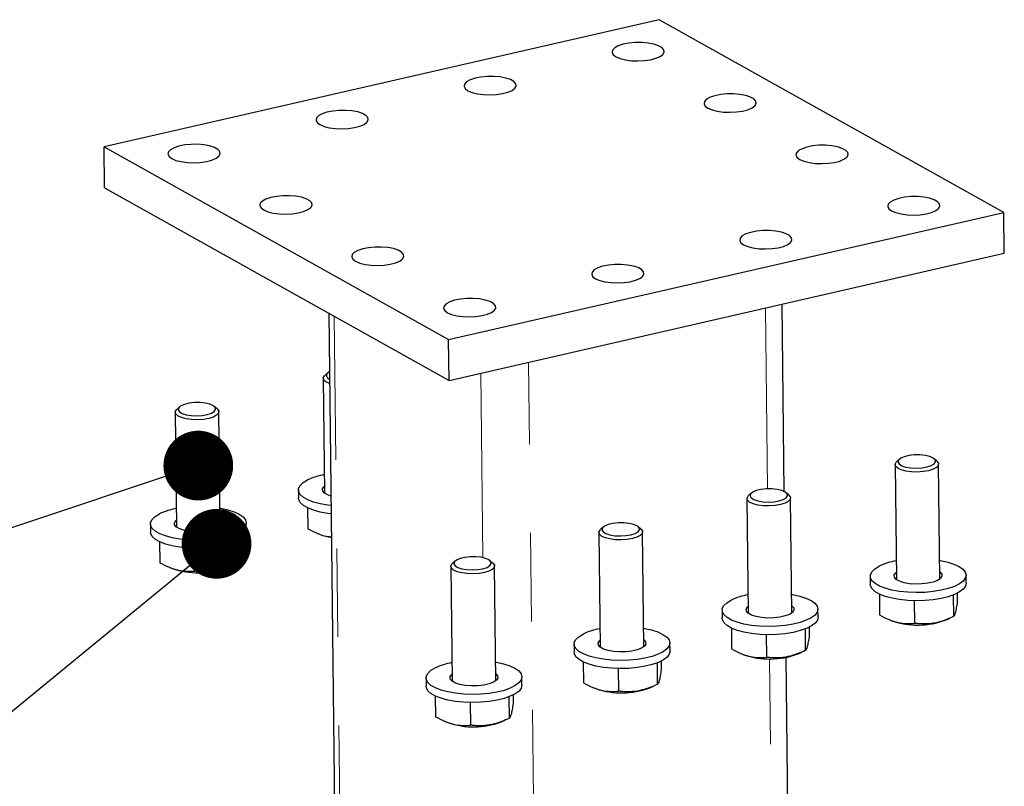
# Model space of a CAD drawing. Header units: millimetres. Extents: x 0 to 841, y 0 to 594.
# Tile 66 of 107: x 372 to 386, y 413 to 424. Entities that reach past the tile are written whole.
import ezdxf

# ---------------------------------------------------------------- set-up
doc = ezdxf.new("R2010")
doc.units = ezdxf.units.MM
doc.linetypes.add('PHANTOM', pattern=[12.7, 6.35, -1.27, 1.27, -1.27, 1.27, -1.27])
doc.layers.add('NOTES', color=6, linetype='Continuous')
doc.layers.add('TRAIT-FORT', color=4, linetype='Continuous', lineweight=25)
doc.dimstyles.new('SLDDIMSTYLE1', dxfattribs={"dimtxt": 0.18, "dimasz": 1, "dimexe": 0, "dimexo": 0.0625, "dimgap": 0, "dimtad": 0, "dimtih": 1, "dimtoh": 1, "dimdec": 0, "dimrnd": 1e-09, "dimzin": 0, "dimdsep": 46, "dimtxsty": 'Standard', "dimblk1": 'DOT', "dimblk2": 'DOT', "dimsah": 1, "dimcen": 0.09, "dimadec": 0, "dimazin": 0, "dimtfac": 1, "dimtdec": 0, "dimtofl": 0, "dimtmove": 0, "dimatfit": 3, "dimldrblk": 'DOT', "dimfxl": 1, "dimfrac": 2, "dimtolj": 1, "dimtzin": 0, "dimarcsym": 0})

# ---------------------------------------------------------------- blocks, each defined once
blk = doc.blocks.new('_Dot')
at = {"color": 0, "linetype": 'ByBlock', "lineweight": -2}
blk.add_line((-0.5, 0), (-1, 0), dxfattribs=at)
at = {"color": 0, "linetype": 'ByBlock', "const_width": 0.5}
blk.add_lwpolyline([(-0.25, 0, 1), (0.25, 0, 1)], format="xyb", close=True, dxfattribs=at)

msp = doc.modelspace()

# ---------------------------------------------------------------- linework, layer by layer
at = {"color": 8, "linetype": 'PHANTOM', "lineweight": 18}
for p, q in [((382.33469, 417.12264), (382.30501, 419.71806)), ((376.57464, 379.44174), (376.11541, 419.60074)), ((379.21044, 392.36358), (378.90654, 418.93946)), ((378.25071, 416.13577), (378.22045, 418.78228)), ((382.60891, 393.14219), (382.36255, 414.6864)), ((378.6838, 378.26311), (378.27831, 413.72276))]:
    msp.add_line(p, q, dxfattribs=at)
at = {"layer": 'TRAIT-FORT', "color": 4, "linetype": 'Continuous', "lineweight": 25}
for p, q in [((380.78142, 423.85021), (372.81624, 422.02536)), ((385.72475, 421.0878), (380.78142, 423.85021)), ((372.82293, 421.44063), (372.81624, 422.02536)), ((372.81624, 422.02536), (377.75958, 419.26295)), ((372.82293, 421.44063), (377.76627, 418.67822)), ((377.75958, 419.26295), (385.72475, 421.0878)), ((385.73144, 420.50307), (385.72475, 421.0878)), ((377.76627, 418.67822), (385.73144, 420.50307)), ((382.5732, 417.08411), (382.54246, 419.77247)), ((376.04083, 419.64242), (376.49948, 379.53335)), ((377.76627, 418.67822), (377.75958, 419.26295)), ((375.96106, 418.70693), (375.97989, 417.06007)), ((376.02379, 418.78438), (375.98368, 418.74881)), ((373.89974, 418.29775), (373.85963, 418.26218)), ((374.43841, 418.2688), (374.39749, 418.30344)), ((373.83701, 418.22031), (373.85585, 416.57345)), ((374.48081, 416.58059), (374.46197, 418.22745)), ((384.16382, 417.47026), (384.18265, 415.8234)), ((384.22655, 417.5477), (384.18644, 417.51213)), ((384.76521, 417.51875), (384.7243, 417.55339)), ((384.80761, 415.83054), (384.78878, 417.4774)), ((375.60434, 417.10633), (375.60568, 416.98938)), ((382.1025, 417.06108), (382.06239, 417.02551)), ((382.64117, 417.03213), (382.60025, 417.06677)), ((382.03977, 416.98363), (382.05861, 415.33677)), ((382.68357, 415.34392), (382.66473, 416.99078)), ((375.73658, 416.84921), (375.74, 416.55051)), ((373.48029, 416.6197), (373.48163, 416.50276)), ((374.85654, 416.51848), (374.8552, 416.63543)), ((375.88467, 416.48001), (375.91713, 416.46716)), ((379.91573, 416.497), (379.93456, 414.85014)), ((379.97846, 416.57445), (379.93834, 416.53888)), ((380.51712, 416.5455), (380.4762, 416.58014)), ((380.55952, 414.85729), (380.54069, 416.50415)), ((373.61254, 416.36258), (373.61595, 416.06388)), ((374.67036, 416.34956), (374.6739, 416.04002)), ((374.72887, 416.37535), (374.73024, 416.25622)), ((374.11305, 416.26818), (374.11676, 415.94386)), ((377.85441, 416.08782), (377.8143, 416.05226)), ((378.39307, 416.05887), (378.35216, 416.09352)), ((378.43547, 414.37067), (378.41664, 416.01752)), ((373.76062, 415.99338), (373.79309, 415.98054)), ((374.55711, 415.98928), (374.61742, 416.01475)), ((377.79168, 416.01038), (377.81051, 414.36352)), ((385.18335, 415.76843), (385.18201, 415.88538)), ((383.8071, 415.86965), (383.80844, 415.75271)), ((383.93934, 415.61253), (383.94276, 415.31383)), ((384.99717, 415.59951), (385.00071, 415.28997)), ((385.05568, 415.6253), (385.05704, 415.50617)), ((384.43986, 415.51813), (384.44357, 415.1938)), ((381.68305, 415.38303), (381.68439, 415.26608)), ((383.0593, 415.2818), (383.05796, 415.39875)), ((384.08743, 415.24333), (384.11989, 415.23049)), ((384.88391, 415.23922), (384.94423, 415.2647)), ((381.8153, 415.12591), (381.81871, 414.8272)), ((382.31581, 415.0315), (382.31952, 414.70718)), ((382.87312, 415.11288), (382.87666, 414.80335)), ((382.93163, 415.13867), (382.933, 415.01954)), ((379.55901, 414.8964), (379.56034, 414.77946)), ((380.93525, 414.79518), (380.93392, 414.91212)), ((381.96338, 414.75671), (381.99585, 414.74386)), ((382.75987, 414.7526), (382.82018, 414.77807)), ((379.69125, 414.63928), (379.69467, 414.34058)), ((380.74908, 414.62626), (380.75262, 414.31672)), ((380.80759, 414.65205), (380.80895, 414.53292)), ((382.84636, 393.19659), (382.60038, 414.7072)), ((380.19177, 414.54487), (380.19548, 414.22055)), ((377.43496, 414.40978), (377.4363, 414.29283)), ((378.81121, 414.30855), (378.80987, 414.4255)), ((379.83934, 414.27008), (379.8718, 414.25724)), ((380.63582, 414.26597), (380.69613, 414.29144)), ((377.5672, 414.15266), (377.57062, 413.85395)), ((378.06772, 414.05825), (378.07143, 413.73393)), ((378.62503, 414.13963), (378.62857, 413.8301)), ((378.68354, 414.16542), (378.6849, 414.04629)), ((377.71529, 413.78346), (377.74776, 413.77061)), ((378.51177, 413.77935), (378.57209, 413.80482))]:
    msp.add_line(p, q, dxfattribs=at)
at = {"layer": 'TRAIT-FORT', "color": 4, "linetype": 'Continuous', "lineweight": 25, "flags": 128}
for points in [[(380.16063, 423.31849), (380.21981, 423.29331), (380.2953, 423.27429), (380.38234, 423.26264), (380.47547, 423.25908), (380.56884, 423.26384), (380.65657, 423.27662), (380.73317, 423.29662), (380.79381, 423.32258), (380.83468, 423.35287), (380.85322, 423.38559), (380.84826, 423.41868), (380.82011, 423.45006), (380.77055, 423.47775), (380.70268, 423.50003), (380.62077, 423.51549), (380.52997, 423.52315), (380.43598, 423.52255), (380.3447, 423.5137), (380.26189, 423.49718), (380.19272, 423.47402), (380.14156, 423.44567), (380.11162, 423.41392), (380.10478, 423.38075), (380.12146, 423.34826), (380.16063, 423.31849)], [(378.03658, 422.83187), (378.09577, 422.80668), (378.17125, 422.78766), (378.25829, 422.77601), (378.35142, 422.77245), (378.44479, 422.77722), (378.53253, 422.79), (378.60912, 422.81), (378.66976, 422.83596), (378.71063, 422.86625), (378.72917, 422.89896), (378.72421, 422.93205), (378.69607, 422.96343), (378.6465, 422.99113), (378.57863, 423.0134), (378.49672, 423.02886), (378.40592, 423.03653), (378.31193, 423.03592), (378.22066, 423.02708), (378.13784, 423.01055), (378.06868, 422.98739), (378.01752, 422.95904), (377.98758, 422.92729), (377.98073, 422.89413), (377.99742, 422.86164), (378.03658, 422.83187)], [(381.47885, 422.58185), (381.53803, 422.55666), (381.61352, 422.53765), (381.70056, 422.52599), (381.79369, 422.52244), (381.88706, 422.5272), (381.9748, 422.53998), (382.05139, 422.55998), (382.11203, 422.58594), (382.1529, 422.61623), (382.17144, 422.64895), (382.16648, 422.68203), (382.13833, 422.71341), (382.08877, 422.74111), (382.0209, 422.76339), (381.93899, 422.77884), (381.84819, 422.78651), (381.7542, 422.7859), (381.66293, 422.77706), (381.58011, 422.76054), (381.51095, 422.73737), (381.45979, 422.70903), (381.42985, 422.67727), (381.423, 422.64411), (381.43969, 422.61162), (381.47885, 422.58185)], [(375.91253, 422.34524), (375.97172, 422.32005), (376.0472, 422.30104), (376.13425, 422.28938), (376.22738, 422.28583), (376.32074, 422.29059), (376.40848, 422.30337), (376.48507, 422.32337), (376.54571, 422.34933), (376.58659, 422.37962), (376.60512, 422.41234), (376.60017, 422.44543), (376.57202, 422.4768), (376.52245, 422.5045), (376.45458, 422.52678), (376.37268, 422.54224), (376.28187, 422.5499), (376.18788, 422.54929), (376.09661, 422.54045), (376.01379, 422.52393), (375.94463, 422.50077), (375.89347, 422.47242), (375.86353, 422.44066), (375.85669, 422.4075), (375.87337, 422.37501), (375.91253, 422.34524)], [(373.78849, 421.85861), (373.84767, 421.83343), (373.92316, 421.81441), (374.0102, 421.80276), (374.10333, 421.7992), (374.1967, 421.80396), (374.28443, 421.81675), (374.36103, 421.83675), (374.42167, 421.86271), (374.46254, 421.893), (374.48108, 421.92571), (374.47612, 421.9588), (374.44797, 421.99018), (374.39841, 422.01788), (374.33054, 422.04015), (374.24863, 422.05561), (374.15783, 422.06328), (374.06384, 422.06267), (373.97257, 422.05382), (373.88975, 422.0373), (373.82058, 422.01414), (373.76943, 421.98579), (373.73948, 421.95404), (373.73264, 421.92088), (373.74932, 421.88839), (373.78849, 421.85861)], [(382.79707, 421.84521), (382.85626, 421.82002), (382.93174, 421.801), (383.01878, 421.78935), (383.11191, 421.78579), (383.20528, 421.79056), (383.29302, 421.80334), (383.36961, 421.82334), (383.43025, 421.8493), (383.47112, 421.87959), (383.48966, 421.91231), (383.4847, 421.94539), (383.45656, 421.97677), (383.40699, 422.00447), (383.33912, 422.02674), (383.25721, 422.0422), (383.16641, 422.04987), (383.07242, 422.04926), (382.98115, 422.04042), (382.89833, 422.0239), (382.82917, 422.00073), (382.77801, 421.97238), (382.74807, 421.94063), (382.74122, 421.90747), (382.75791, 421.87498), (382.79707, 421.84521)], [(375.10671, 421.12197), (375.16589, 421.09679), (375.24138, 421.07777), (375.32842, 421.06612), (375.42155, 421.06256), (375.51492, 421.06732), (375.60266, 421.0801), (375.67925, 421.1001), (375.73989, 421.12606), (375.78076, 421.15635), (375.7993, 421.18907), (375.79434, 421.22216), (375.76619, 421.25353), (375.71663, 421.28123), (375.64876, 421.30351), (375.56685, 421.31897), (375.47605, 421.32663), (375.38206, 421.32602), (375.29079, 421.31718), (375.20797, 421.30066), (375.13881, 421.2775), (375.08765, 421.24915), (375.05771, 421.2174), (375.05086, 421.18423), (375.06755, 421.15174), (375.10671, 421.12197)], [(384.1153, 421.10856), (384.17448, 421.08338), (384.24996, 421.06436), (384.33701, 421.05271), (384.43014, 421.04915), (384.5235, 421.05391), (384.61124, 421.0667), (384.68783, 421.0867), (384.74847, 421.11266), (384.78935, 421.14295), (384.80789, 421.17566), (384.80293, 421.20875), (384.77478, 421.24013), (384.72521, 421.26782), (384.65735, 421.2901), (384.57544, 421.30556), (384.48463, 421.31322), (384.39064, 421.31262), (384.29937, 421.30377), (384.21655, 421.28725), (384.14739, 421.26409), (384.09623, 421.23574), (384.06629, 421.20399), (384.05945, 421.17082), (384.07613, 421.13834), (384.1153, 421.10856)], [(381.99125, 420.62194), (382.05043, 420.59675), (382.12592, 420.57773), (382.21296, 420.56608), (382.30609, 420.56252), (382.39946, 420.56729), (382.48719, 420.58007), (382.56379, 420.60007), (382.62443, 420.62603), (382.6653, 420.65632), (382.68384, 420.68904), (382.67888, 420.72212), (382.65073, 420.7535), (382.60117, 420.7812), (382.5333, 420.80348), (382.45139, 420.81893), (382.36059, 420.8266), (382.2666, 420.82599), (382.17533, 420.81715), (382.09251, 420.80063), (382.02335, 420.77746), (381.97219, 420.74911), (381.94224, 420.71736), (381.9354, 420.6842), (381.95208, 420.65171), (381.99125, 420.62194)], [(376.42493, 420.38533), (376.48412, 420.36014), (376.5596, 420.34113), (376.64664, 420.32947), (376.73977, 420.32592), (376.83314, 420.33068), (376.92088, 420.34346), (376.99747, 420.36346), (377.05811, 420.38942), (377.09898, 420.41971), (377.11752, 420.45243), (377.11256, 420.48551), (377.08442, 420.51689), (377.03485, 420.54459), (376.96698, 420.56687), (376.88507, 420.58232), (376.79427, 420.58999), (376.70028, 420.58938), (376.60901, 420.58054), (376.52619, 420.56402), (376.45703, 420.54085), (376.40587, 420.51251), (376.37593, 420.48075), (376.36908, 420.44759), (376.38577, 420.4151), (376.42493, 420.38533)], [(379.8672, 420.13531), (379.92639, 420.11013), (380.00187, 420.09111), (380.08891, 420.07946), (380.18204, 420.0759), (380.27541, 420.08066), (380.36315, 420.09344), (380.43974, 420.11344), (380.50038, 420.1394), (380.54125, 420.16969), (380.55979, 420.20241), (380.55483, 420.2355), (380.52669, 420.26688), (380.47712, 420.29457), (380.40925, 420.31685), (380.32734, 420.33231), (380.23654, 420.33997), (380.14255, 420.33937), (380.05128, 420.33052), (379.96846, 420.314), (379.8993, 420.29084), (379.84814, 420.26249), (379.8182, 420.23074), (379.81135, 420.19757), (379.82804, 420.16508), (379.8672, 420.13531)], [(377.74316, 419.64869), (377.80234, 419.6235), (377.87782, 419.60448), (377.96487, 419.59283), (378.058, 419.58927), (378.15136, 419.59404), (378.2391, 419.60682), (378.31569, 419.62682), (378.37633, 419.65278), (378.41721, 419.68307), (378.43575, 419.71578), (378.43079, 419.74887), (378.40264, 419.78025), (378.35307, 419.80795), (378.28521, 419.83022), (378.2033, 419.84568), (378.11249, 419.85335), (378.0185, 419.85274), (377.92723, 419.8439), (377.84441, 419.82737), (377.77525, 419.80421), (377.72409, 419.77586), (377.69415, 419.74411), (377.68731, 419.71095), (377.70399, 419.67846), (377.74316, 419.64869)], [(376.0524, 418.63035), (376.04988, 418.63123), (375.9993, 418.65488), (375.96906, 418.68266), (375.9614, 418.7125), (375.97688, 418.7422), (375.98368, 418.74881)], [(376.05043, 418.80234), (376.04268, 418.79797), (376.01214, 418.77152), (376.00478, 418.74329), (376.02127, 418.71578), (376.05166, 418.69546)], [(374.0366, 418.34985), (373.96965, 418.33366), (373.91864, 418.31134), (373.88809, 418.28489), (373.88074, 418.25666), (373.89722, 418.22915), (373.93608, 418.20481), (373.99385, 418.1858), (374.06542, 418.17381), (374.14441, 418.16991), (374.22382, 418.17444), (374.29658, 418.187), (374.35622, 418.20647), (374.39746, 418.23113), (374.41662, 418.25878), (374.41201, 418.28696), (374.38403, 418.31318), (374.33517, 418.3351), (374.26976, 418.35078), (374.19363, 418.35881), (374.11354, 418.35849), (374.0366, 418.34985)], [(374.43841, 418.2688), (374.44158, 418.26601), (374.46071, 418.23693), (374.45676, 418.20688), (374.43002, 418.17809), (374.38247, 418.1527), (374.31765, 418.13258), (374.24036, 418.11924), (374.15632, 418.11366), (374.07178, 418.11625), (373.99301, 418.12683), (373.92584, 418.1446), (373.87525, 418.16825), (373.84501, 418.19603), (373.83735, 418.22588), (373.85284, 418.25557), (373.85963, 418.26218)], [(384.36341, 417.5998), (384.29646, 417.58361), (384.24544, 417.56129), (384.2149, 417.53484), (384.20754, 417.50661), (384.22403, 417.4791), (384.26288, 417.45476), (384.32066, 417.43575), (384.39223, 417.42376), (384.47122, 417.41986), (384.55062, 417.42439), (384.62338, 417.43695), (384.68303, 417.45642), (384.72427, 417.48108), (384.74343, 417.50873), (384.73882, 417.53691), (384.71084, 417.56313), (384.66197, 417.58505), (384.59657, 417.60072), (384.52044, 417.60876), (384.44035, 417.60844), (384.36341, 417.5998)], [(384.76521, 417.51875), (384.76838, 417.51596), (384.78751, 417.48688), (384.78356, 417.45683), (384.75683, 417.42804), (384.70928, 417.40265), (384.64446, 417.38253), (384.56716, 417.36919), (384.48313, 417.36361), (384.39859, 417.3662), (384.31982, 417.37678), (384.25264, 417.39455), (384.20206, 417.4182), (384.17182, 417.44598), (384.16416, 417.47583), (384.17964, 417.50552), (384.18644, 417.51213)], [(376.07239, 416.882), (376.02544, 416.88779), (375.91656, 416.90709), (375.81974, 416.93304), (375.73809, 416.96481), (375.67423, 417.00139), (375.63023, 417.04159), (375.60749, 417.08412), (375.60674, 417.12762), (375.62801, 417.17069), (375.67062, 417.21195), (375.73319, 417.25006)], [(376.07083, 417.01903), (376.02598, 417.0346), (375.97863, 417.06103), (375.95263, 417.09109), (375.94974, 417.12272), (375.97015, 417.15377), (375.97874, 417.16116)], [(382.64117, 417.03213), (382.64434, 417.02933), (382.66347, 417.00025), (382.65952, 416.9702), (382.63278, 416.94141), (382.58524, 416.91602), (382.52041, 416.89591), (382.44312, 416.88257), (382.35908, 416.87698), (382.27454, 416.87958), (382.19577, 416.89015), (382.1286, 416.90793), (382.07801, 416.93158), (382.04777, 416.95936), (382.04011, 416.9892), (382.0556, 417.01889), (382.06239, 417.02551)], [(382.23936, 417.11318), (382.17241, 417.09698), (382.1214, 417.07467), (382.09085, 417.04822), (382.0835, 417.01998), (382.09998, 416.99248), (382.13884, 416.96813), (382.19661, 416.94913), (382.26818, 416.93714), (382.34717, 416.93323), (382.42658, 416.93776), (382.49934, 416.95032), (382.55898, 416.96979), (382.60022, 416.99445), (382.61939, 417.0221), (382.61477, 417.05029), (382.58679, 417.0765), (382.53793, 417.09842), (382.47253, 417.1141), (382.39639, 417.12213), (382.3163, 417.12182), (382.23936, 417.11318)], [(376.07373, 416.76505), (376.02678, 416.77085), (375.9179, 416.79014), (375.82107, 416.81609), (375.73942, 416.84787), (375.67557, 416.88444), (375.63157, 416.92464), (375.60882, 416.96718), (375.60568, 416.98938)], [(374.47776, 416.84728), (374.48984, 416.84519), (374.59311, 416.82248), (374.6827, 416.7935), (374.75575, 416.75919), (374.8099, 416.72064), (374.8434, 416.67911), (374.8552, 416.63592), (374.84489, 416.59246), (374.81282, 416.55013), (374.76002, 416.51028), (374.68819, 416.47421), (374.59962, 416.44307), (374.49718, 416.41785), (374.38414, 416.39938), (374.26415, 416.38824), (374.14107, 416.38479), (374.01884, 416.38915), (373.90139, 416.40117), (373.79251, 416.42046), (373.69569, 416.44641), (373.61404, 416.47819), (373.55019, 416.51476), (373.50618, 416.55496), (373.48344, 416.5975), (373.48269, 416.641), (373.50397, 416.68407), (373.54657, 416.72532), (373.60914, 416.76343), (373.60914, 416.76343)], [(374.47965, 416.68169), (374.48091, 416.68073), (374.50691, 416.65067), (374.50981, 416.61904), (374.48939, 416.58799), (374.44705, 416.55963), (374.38568, 416.53591), (374.30946, 416.51843), (374.22358, 416.50839), (374.13389, 416.50647), (374.04651, 416.51281), (373.9674, 416.52696), (373.90193, 416.54797), (373.85459, 416.57441), (373.82858, 416.60446), (373.82569, 416.63609), (373.84611, 416.66715), (373.85469, 416.67454)], [(380.11531, 416.62655), (380.04836, 416.61035), (379.99735, 416.58804), (379.96681, 416.56159), (379.95945, 416.53336), (379.97593, 416.50585), (380.01479, 416.48151), (380.07257, 416.4625), (380.14413, 416.45051), (380.22313, 416.44661), (380.30253, 416.45114), (380.37529, 416.46369), (380.43494, 416.48317), (380.47618, 416.50782), (380.49534, 416.53547), (380.49072, 416.56366), (380.46274, 416.58988), (380.41388, 416.6118), (380.34848, 416.62747), (380.27235, 416.63551), (380.19225, 416.63519), (380.11531, 416.62655)], [(374.85654, 416.51848), (374.84623, 416.47551), (374.81416, 416.43318), (374.76136, 416.39334), (374.68952, 416.35727), (374.60096, 416.32612), (374.49851, 416.30091), (374.38548, 416.28243), (374.26549, 416.27129), (374.1424, 416.26785), (374.02017, 416.2722), (373.90273, 416.28422), (373.79385, 416.30352), (373.69703, 416.32947), (373.61538, 416.36124), (373.55152, 416.39782), (373.50752, 416.43802), (373.48478, 416.48055), (373.48163, 416.50276)], [(380.51712, 416.5455), (380.52029, 416.54271), (380.53942, 416.51362), (380.53547, 416.48358), (380.50873, 416.45479), (380.46119, 416.4294), (380.39637, 416.40928), (380.31907, 416.39594), (380.23504, 416.39036), (380.1505, 416.39295), (380.07172, 416.40353), (380.00455, 416.4213), (379.95397, 416.44495), (379.92372, 416.47273), (379.91606, 416.50257), (379.93155, 416.53227), (379.93834, 416.53888)], [(378.39307, 416.05887), (378.39624, 416.05608), (378.41537, 416.027), (378.41142, 415.99695), (378.38469, 415.96816), (378.33714, 415.94277), (378.27232, 415.92266), (378.19502, 415.90931), (378.11099, 415.90373), (378.02645, 415.90633), (377.94768, 415.9169), (377.8805, 415.93467), (377.82992, 415.95833), (377.79968, 415.9861), (377.79202, 416.01595), (377.8075, 416.04564), (377.8143, 416.05226)], [(377.99127, 416.13993), (377.92432, 416.12373), (377.8733, 416.10141), (377.84276, 416.07497), (377.8354, 416.04673), (377.85189, 416.01922), (377.89074, 415.99488), (377.94852, 415.97587), (378.02009, 415.96388), (378.09908, 415.95998), (378.17848, 415.96451), (378.25124, 415.97707), (378.31089, 415.99654), (378.35213, 416.0212), (378.37129, 416.04885), (378.36668, 416.07704), (378.3387, 416.10325), (378.28983, 416.12517), (378.22443, 416.14085), (378.1483, 416.14888), (378.06821, 416.14857), (377.99127, 416.13993)], [(384.80456, 416.09723), (384.81665, 416.09514), (384.91992, 416.07243), (385.00951, 416.04345), (385.08256, 416.00914), (385.1367, 415.97059), (385.17021, 415.92906), (385.182, 415.88587), (385.1717, 415.84241), (385.13963, 415.80008), (385.08683, 415.76023), (385.01499, 415.72416), (384.92643, 415.69302), (384.82398, 415.6678), (384.71095, 415.64933), (384.59096, 415.63819), (384.46787, 415.63474), (384.34564, 415.6391), (384.2282, 415.65112), (384.11932, 415.67041), (384.0225, 415.69636), (383.94085, 415.72814), (383.87699, 415.76471), (383.83299, 415.80491), (383.81025, 415.84745), (383.8095, 415.89095), (383.83077, 415.93402), (383.87338, 415.97527), (383.93595, 416.01338), (383.93595, 416.01338)], [(384.80646, 415.93163), (384.80772, 415.93068), (384.83372, 415.90062), (384.83661, 415.86899), (384.8162, 415.83794), (384.77386, 415.80958), (384.71249, 415.78586), (384.63626, 415.76838), (384.55038, 415.75834), (384.4607, 415.75642), (384.37332, 415.76276), (384.2942, 415.77691), (384.22874, 415.79792), (384.18139, 415.82435), (384.15539, 415.85441), (384.1525, 415.88604), (384.17291, 415.91709), (384.1815, 415.92449)], [(385.18335, 415.76843), (385.17304, 415.72546), (385.14097, 415.68313), (385.08817, 415.64329), (385.01633, 415.60721), (384.92777, 415.57607), (384.82532, 415.55086), (384.71229, 415.53238), (384.5923, 415.52124), (384.46921, 415.5178), (384.34698, 415.52215), (384.22954, 415.53417), (384.12066, 415.55346), (384.02383, 415.57942), (383.94218, 415.61119), (383.87833, 415.64777), (383.83433, 415.68797), (383.81159, 415.7305), (383.80844, 415.75271)], [(382.68052, 415.61061), (382.6926, 415.60852), (382.79587, 415.5858), (382.88547, 415.55682), (382.95851, 415.52251), (383.01266, 415.48397), (383.04617, 415.44243), (383.05796, 415.39924), (383.04765, 415.35578), (383.01559, 415.31345), (382.96278, 415.27361), (382.89095, 415.23753), (382.80238, 415.20639), (382.69994, 415.18118), (382.5869, 415.1627), (382.46691, 415.15156), (382.34383, 415.14812), (382.2216, 415.15247), (382.10415, 415.16449), (381.99527, 415.18378), (381.89845, 415.20974), (381.8168, 415.24151), (381.75295, 415.27809), (381.70894, 415.31829), (381.6862, 415.36082), (381.68545, 415.40432), (381.70673, 415.44739), (381.74933, 415.48864), (381.8119, 415.52675), (381.8119, 415.52675)], [(382.68241, 415.44501), (382.68367, 415.44405), (382.70968, 415.41399), (382.71257, 415.38236), (382.69215, 415.35131), (382.64981, 415.32296), (382.58844, 415.29923), (382.51222, 415.28176), (382.42634, 415.27171), (382.33665, 415.2698), (382.24927, 415.27613), (382.17016, 415.29028), (382.1047, 415.31129), (382.05735, 415.33773), (382.03134, 415.36779), (382.02845, 415.39942), (382.04887, 415.43047), (382.05745, 415.43786)], [(383.0593, 415.2818), (383.04899, 415.23884), (383.01692, 415.1965), (382.96412, 415.15666), (382.89228, 415.12059), (382.80372, 415.08944), (382.70127, 415.06423), (382.58824, 415.04576), (382.46825, 415.03462), (382.34517, 415.03117), (382.22294, 415.03552), (382.10549, 415.04754), (381.99661, 415.06684), (381.89979, 415.09279), (381.81814, 415.12456), (381.75428, 415.16114), (381.71028, 415.20134), (381.68754, 415.24387), (381.68439, 415.26608)], [(380.55647, 415.12398), (380.56855, 415.12189), (380.67182, 415.09918), (380.76142, 415.0702), (380.83446, 415.03589), (380.88861, 414.99734), (380.92212, 414.95581), (380.93391, 414.91262), (380.92361, 414.86916), (380.89154, 414.82682), (380.83874, 414.78698), (380.7669, 414.75091), (380.67834, 414.71976), (380.57589, 414.69455), (380.46286, 414.67608), (380.34287, 414.66494), (380.21978, 414.66149), (380.09755, 414.66585), (379.98011, 414.67786), (379.87123, 414.69716), (379.7744, 414.72311), (379.69275, 414.75488), (379.6289, 414.79146), (379.5849, 414.83166), (379.56215, 414.87419), (379.56141, 414.9177), (379.58268, 414.96076), (379.62529, 415.00202), (379.68786, 415.04013), (379.68786, 415.04013)], [(380.55836, 414.95838), (380.55962, 414.95742), (380.58563, 414.92737), (380.58852, 414.89574), (380.5681, 414.86468), (380.52576, 414.83633), (380.46439, 414.81261), (380.38817, 414.79513), (380.30229, 414.78509), (380.2126, 414.78317), (380.12523, 414.7895), (380.04611, 414.80366), (379.98065, 414.82467), (379.9333, 414.8511), (379.9073, 414.88116), (379.9044, 414.91279), (379.92482, 414.94384), (379.9334, 414.95124)], [(380.93525, 414.79518), (380.92494, 414.75221), (380.89288, 414.70988), (380.84007, 414.67004), (380.76824, 414.63396), (380.67967, 414.60282), (380.57723, 414.5776), (380.46419, 414.55913), (380.34421, 414.54799), (380.22112, 414.54454), (380.09889, 414.5489), (379.98145, 414.56092), (379.87256, 414.58021), (379.77574, 414.60616), (379.69409, 414.63794), (379.63024, 414.67451), (379.58623, 414.71471), (379.56349, 414.75725), (379.56034, 414.77946)], [(378.43242, 414.63735), (378.44451, 414.63527), (378.54778, 414.61255), (378.63737, 414.58357), (378.71042, 414.54926), (378.76456, 414.51072), (378.79807, 414.46918), (378.80986, 414.42599), (378.79956, 414.38253), (378.76749, 414.3402), (378.71469, 414.30036), (378.64285, 414.26428), (378.55429, 414.23314), (378.45184, 414.20792), (378.33881, 414.18945), (378.21882, 414.17831), (378.09573, 414.17486), (377.97351, 414.17922), (377.85606, 414.19124), (377.74718, 414.21053), (377.65036, 414.23648), (377.56871, 414.26826), (377.50485, 414.30483), (377.46085, 414.34503), (377.43811, 414.38757), (377.43736, 414.43107), (377.45863, 414.47414), (377.50124, 414.51539), (377.56381, 414.5535), (377.56381, 414.5535)], [(378.43432, 414.47176), (378.43558, 414.4708), (378.46158, 414.44074), (378.46447, 414.40911), (378.44406, 414.37806), (378.40172, 414.34971), (378.34035, 414.32598), (378.26412, 414.3085), (378.17824, 414.29846), (378.08856, 414.29654), (378.00118, 414.30288), (377.92206, 414.31703), (377.8566, 414.33804), (377.80926, 414.36448), (377.78325, 414.39453), (377.78036, 414.42617), (377.80078, 414.45722), (377.80936, 414.46461)], [(378.81121, 414.30855), (378.8009, 414.26558), (378.76883, 414.22325), (378.71603, 414.18341), (378.64419, 414.14734), (378.55563, 414.11619), (378.45318, 414.09098), (378.34015, 414.0725), (378.22016, 414.06137), (378.09707, 414.05792), (377.97484, 414.06227), (377.8574, 414.07429), (377.74852, 414.09359), (377.65169, 414.11954), (377.57004, 414.15131), (377.50619, 414.18789), (377.46219, 414.22809), (377.43945, 414.27062), (377.4363, 414.29283)]]:
    msp.add_lwpolyline(points, dxfattribs=at)
at = {"layer": 'TRAIT-FORT', "color": 4, "linetype": 'Continuous', "lineweight": 25}
for centre, radius, start, end in [((376.1464, 416.36281), 0.97875, 99.976225, 114.972615), ((374.02235, 415.87619), 0.97875, 99.976225, 114.972615), ((376.18427, 417.1649), 0.74712, 249.050384, 261.793009), ((384.34916, 415.12614), 0.97875, 99.976225, 114.972615), ((374.16285, 417.0563), 1.13753, 251.031251, 290.279069), ((382.22511, 414.63951), 0.97875, 99.976225, 114.972615), ((384.48965, 416.30625), 1.13753, 251.031251, 290.279069), ((380.10107, 414.15289), 0.97875, 99.976225, 114.972615), ((382.36561, 415.81962), 1.13753, 251.031251, 290.279069), ((377.97702, 413.66626), 0.97875, 99.976225, 114.972615), ((380.24156, 415.333), 1.13753, 251.031251, 290.279069), ((378.11751, 414.84637), 1.13753, 251.031251, 290.279069)]:
    msp.add_arc(centre, radius, start, end, dxfattribs=at)
for points, knots in [([(375.74, 416.55051), (375.78359, 416.52748), (375.87171, 416.48094), (375.98632, 416.44247), (376.05463, 416.43565), (376.07752, 416.43337)], [0, 0, 0, 0, 0.39421347, 0.79697533, 1, 1, 1, 1]), ([(374.73024, 416.25622), (374.72549, 416.22463), (374.7159, 416.16078), (374.70137, 416.09509), (374.68721, 416.05528), (374.67836, 416.04514), (374.6739, 416.04002)], [0, 0, 0, 0, 0.26460494, 0.53494775, 0.76534313, 1, 1, 1, 1]), ([(373.61595, 416.06388), (373.65957, 416.04064), (373.74774, 415.99366), (373.87805, 415.95297), (374.00235, 415.93706), (374.07839, 415.94158), (374.11676, 415.94386)], [0, 0, 0, 0, 0.26460494, 0.53494775, 0.76534313, 1, 1, 1, 1]), ([(374.6739, 416.04002), (374.60322, 416.01003), (374.48632, 415.96042), (374.31625, 415.93379), (374.20162, 415.93445), (374.13561, 415.94177), (374.11676, 415.94386)], [0, 0, 0, 0, 0.38554949, 0.63764185, 0.89654625, 1, 1, 1, 1]), ([(385.05704, 415.50617), (385.0523, 415.47458), (385.04271, 415.41072), (385.02817, 415.34504), (385.01402, 415.30523), (385.00517, 415.29509), (385.00071, 415.28997)], [0, 0, 0, 0, 0.26460494, 0.53494775, 0.76534313, 1, 1, 1, 1]), ([(383.94276, 415.31383), (383.98637, 415.29059), (384.07455, 415.24361), (384.20485, 415.20292), (384.32916, 415.18701), (384.4052, 415.19153), (384.44357, 415.1938)], [0, 0, 0, 0, 0.26460494, 0.53494775, 0.76534313, 1, 1, 1, 1]), ([(385.00071, 415.28997), (384.93003, 415.25998), (384.81313, 415.21037), (384.64306, 415.18374), (384.52843, 415.18439), (384.46242, 415.19171), (384.44357, 415.1938)], [0, 0, 0, 0, 0.38554949, 0.63764185, 0.89654625, 1, 1, 1, 1]), ([(382.933, 415.01954), (382.92825, 414.98796), (382.91867, 414.9241), (382.90413, 414.85841), (382.88997, 414.8186), (382.88113, 414.80846), (382.87666, 414.80335)], [0, 0, 0, 0, 0.26460494, 0.53494775, 0.76534313, 1, 1, 1, 1]), ([(381.81871, 414.8272), (381.86233, 414.80396), (381.9505, 414.75698), (382.08081, 414.7163), (382.20511, 414.70039), (382.28115, 414.7049), (382.31952, 414.70718)], [0, 0, 0, 0, 0.26460494, 0.53494775, 0.76534313, 1, 1, 1, 1]), ([(382.87666, 414.80335), (382.80598, 414.77335), (382.68908, 414.72374), (382.51901, 414.69712), (382.40438, 414.69777), (382.33837, 414.70509), (382.31952, 414.70718)], [0, 0, 0, 0, 0.38554949, 0.63764185, 0.89654625, 1, 1, 1, 1]), ([(380.80895, 414.53292), (380.80421, 414.50133), (380.79462, 414.43747), (380.78008, 414.37178), (380.76592, 414.33197), (380.75708, 414.32184), (380.75262, 414.31672)], [0, 0, 0, 0, 0.26460494, 0.53494775, 0.76534313, 1, 1, 1, 1]), ([(379.69467, 414.34058), (379.73828, 414.31734), (379.82645, 414.27036), (379.95676, 414.22967), (380.08106, 414.21376), (380.15711, 414.21827), (380.19548, 414.22055)], [0, 0, 0, 0, 0.26460494, 0.53494775, 0.76534313, 1, 1, 1, 1]), ([(380.75262, 414.31672), (380.68193, 414.28673), (380.56503, 414.23712), (380.39496, 414.21049), (380.28033, 414.21114), (380.21432, 414.21846), (380.19548, 414.22055)], [0, 0, 0, 0, 0.38554949, 0.63764185, 0.89654625, 1, 1, 1, 1]), ([(378.6849, 414.04629), (378.68016, 414.0147), (378.67057, 413.95085), (378.65604, 413.88516), (378.64188, 413.84535), (378.63303, 413.83521), (378.62857, 413.8301)], [0, 0, 0, 0, 0.26460494, 0.53494775, 0.76534313, 1, 1, 1, 1]), ([(377.57062, 413.85395), (377.61423, 413.83071), (377.70241, 413.78373), (377.83271, 413.74304), (377.95702, 413.72713), (378.03306, 413.73165), (378.07143, 413.73393)], [0, 0, 0, 0, 0.26460494, 0.53494775, 0.76534313, 1, 1, 1, 1]), ([(378.62857, 413.8301), (378.55789, 413.8001), (378.44099, 413.75049), (378.27092, 413.72386), (378.15629, 413.72452), (378.09028, 413.73184), (378.07143, 413.73393)], [0, 0, 0, 0, 0.38554949, 0.63764185, 0.89654625, 1, 1, 1, 1])]:
    msp.add_open_spline(points, degree=3, knots=knots, dxfattribs=at)

# ---------------------------------------------------------------- leaders
at = {"layer": 'NOTES', "color": 211}
for points in [[(374.16763, 417.45599), (357.61006, 411.94969)], [(374.42957, 416.33445), (361.25786, 405.53459)]]:
    msp.add_leader(points, dimstyle='SLDDIMSTYLE1', dxfattribs=at)

doc.saveas('drawing.dxf')
